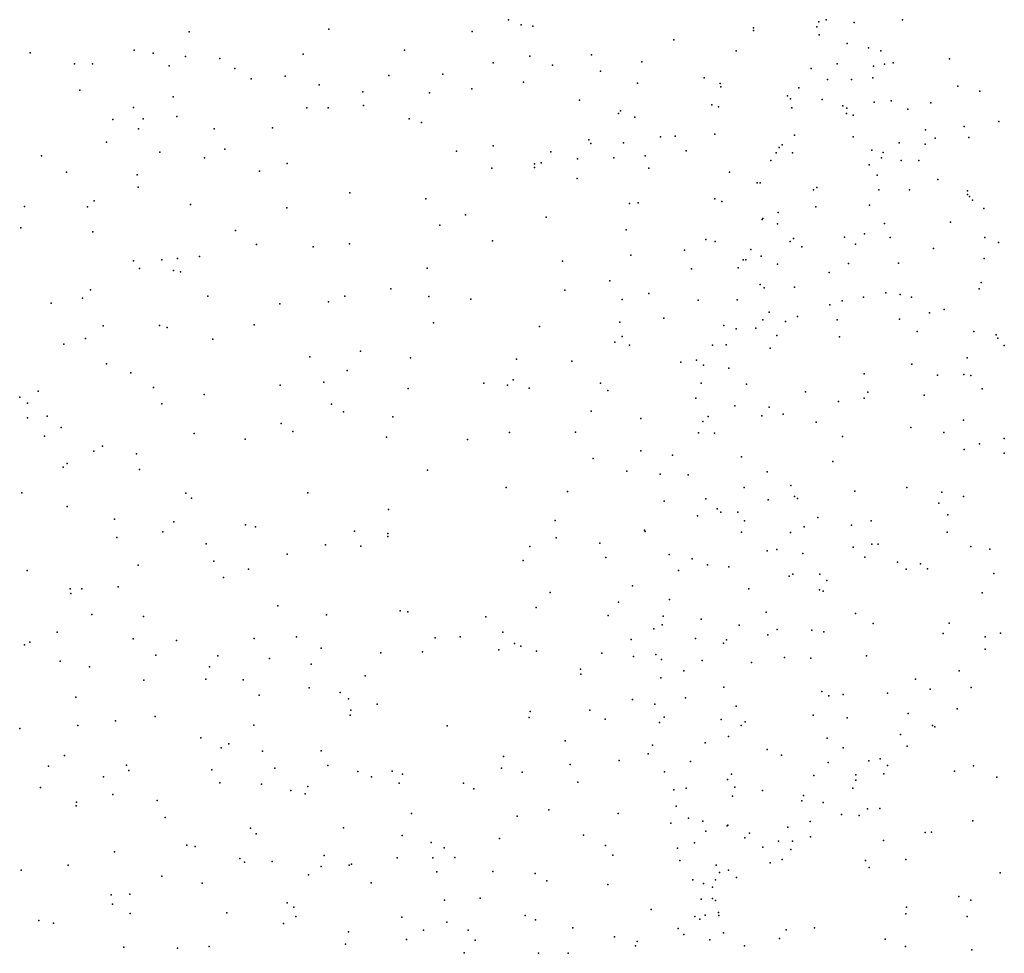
# Model space of a CAD drawing. Header units: metres. Extents: x -25 to 25, y -27.7 to 27.8.
# Tile 90 of 209: x -0.5 to 0.9, y -10.7 to -9.4. Entities that reach past the tile are written whole.
import ezdxf

# ---------------------------------------------------------------- set-up
doc = ezdxf.new("R2010")
doc.units = ezdxf.units.M

msp = doc.modelspace()

# ---------------------------------------------------------------- linework, layer by layer
for p in [(0.2024, -9.3755, -0.1617), (-0.055, -9.3893, 15.4688), (0.2208, -9.3827, 5.2035), (0.2373, -9.385, 15.4984), (0.554, -9.3874, 15.0783), (0.6448, -9.3857, 20.6445), (0.6476, -9.3788, 20.7921), (0.6582, -9.3759, 21.5802), (0.698, -9.3797, 3.8605), (0.7675, -9.3757, 14.9627), (-0.2555, -9.3931, 5.1755), (0.1502, -9.3925, 15.547), (0.554, -9.3909, 21.9069), (0.6482, -9.3974, 21.7127), (0.4396, -9.4046, 15.2271), (0.6881, -9.4095, 21.3168), (0.7187, -9.416, 20.2851), (-0.4833, -9.423, 0.0492), (-0.3342, -9.4192, 4.0356), (-0.3073, -9.4234, 22.6838), (-0.2605, -9.4284, 15.327), (-0.2114, -9.431, 16.2213), (-0.0922, -9.425, 22.5502), (0.0535, -9.4192, 15.5577), (0.2333, -9.4276, 13.7928), (0.3216, -9.4258, 15.4663), (0.5291, -9.4203, 15.1707), (0.7364, -9.42, 4.4681), (0.8349, -9.4318, 15.0287), (-0.4198, -9.4389, 13.1519), (-0.394, -9.4386, 22.7107), (-0.2843, -9.4416, -0.0439), (-0.19, -9.4454, 15.4192), (0.1805, -9.4374, 15.6211), (0.2658, -9.4408, 15.569), (0.3937, -9.4359, 15.3707), (0.6365, -9.4453, 20.4077), (0.6736, -9.439, 21.1502), (0.7261, -9.442, 21.5406), (0.7419, -9.4394, 15.0769), (0.7543, -9.4376, 20.1847), (-0.1664, -9.4603, 22.584), (-0.1178, -9.4564, 15.4961), (0.031, -9.4556, 22.4424), (0.1084, -9.4536, 12.6581), (0.3346, -9.4493, 12.884), (0.4832, -9.4589, 14.1653), (0.7251, -9.459, 21.6686), (-0.0691, -9.469, 4.1215), (0.1497, -9.4745, 22.3185), (0.2239, -9.4649, 22.2773), (0.3875, -9.4666, 22.1334), (0.5062, -9.4668, 15.3067), (0.507, -9.4718, 22.0223), (0.6188, -9.4734, 20.752), (0.6601, -9.4615, 21.8471), (0.6943, -9.4612, 21.7575), (0.847, -9.471, 15.394), (-0.4121, -9.4766, 15.3018), (-0.2782, -9.4861, 15.3992), (-0.0065, -9.4791, 15.6013), (0.089, -9.4802, 14.4331), (0.6026, -9.4845, 21.9594), (0.8785, -9.4782, 15.1331), (-0.3355, -9.5014, 12.8112), (-0.0865, -9.5019, 15.5746), (-0.0559, -9.5018, 22.4818), (-0.0056, -9.4987, -0.1456), (0.3045, -9.4908, 22.2274), (0.494, -9.4974, 16.0409), (0.5036, -9.5005, 15.4148), (0.6067, -9.4889, 20.4747), (0.609, -9.502, 15.2758), (0.6522, -9.4898, 20.3117), (0.6819, -9.4991, 20.9676), (0.6875, -9.5024, 21.0782), (0.7271, -9.4937, 15.5136), (0.7511, -9.492, 21.3542), (0.8081, -9.4945, 20.1014), (-0.273, -9.5141, 13.6981), (0.36, -9.51, 13.9634), (0.3631, -9.5063, 15.5961), (0.3835, -9.5151, 14.5479), (0.6872, -9.51, 20.2092), (0.6969, -9.5125, 15.2488), (0.7753, -9.5038, 15.1974), (-0.365, -9.5186, 22.6592), (-0.3213, -9.5177, 13.5479), (-0.1359, -9.5306, 14.1465), (0.0601, -9.5178, 22.3846), (0.0776, -9.5229, 5.2728), (0.8559, -9.5286, -0.3471), (0.9058, -9.5217, 15.2014), (-0.3282, -9.5318, 16.1914), (-0.2197, -9.532, 15.5019), (0.4205, -9.5436, 5.3773), (0.4413, -9.5425, 22.1339), (0.4982, -9.5397, 15.5204), (0.6125, -9.541, 20.8314), (0.6966, -9.5433, 5.3395), (0.8005, -9.5335, 21.6451), (0.8625, -9.5446, 20.0404), (-0.3742, -9.5511, 13.3555), (0.1805, -9.5565, 22.2853), (0.3178, -9.548, 15.6818), (0.3204, -9.5531, 16.1754), (0.3675, -9.5522, 22.1842), (0.5906, -9.5587, 15.4541), (0.595, -9.555, 20.7222), (0.7628, -9.552, 21.8107), (0.8001, -9.5539, 3.9361), (0.8143, -9.5456, 21.5013), (-0.4671, -9.5706, 12.9865), (-0.2975, -9.5654, 22.5988), (-0.2045, -9.5612, 22.5434), (0.1277, -9.5642, 16.2442), (0.263, -9.565, 5.3529), (0.3987, -9.5707, 15.6621), (0.4571, -9.5635, 15.5947), (0.5864, -9.5665, 20.3712), (0.6097, -9.5664, 20.2711), (0.7237, -9.5624, 21.9084), (0.7399, -9.566, 20.1055), (-0.2337, -9.5737, 13.8623), (-0.1148, -9.5815, 22.4754), (0.2398, -9.582, 13.7343), (0.2398, -9.5874, 13.2914), (0.2491, -9.581, 15.7219), (0.3016, -9.5752, 12.6809), (0.3536, -9.5735, 4.0931), (0.5788, -9.5775, 20.4802), (0.7195, -9.5836, 15.3923), (0.7374, -9.5737, 4.7525), (0.7655, -9.5775, 21.1852), (0.7908, -9.5772, 15.3316), (-0.4316, -9.5943, 0.0313), (-0.3298, -9.5981, 4.1767), (-0.1547, -9.5925, 5.2718), (0.1787, -9.5882, 4.1713), (0.4037, -9.5885, -0.2636), (0.5192, -9.5942, 4.0408), (0.731, -9.5986, 4.9563), (0.3008, -9.6032, 22.2414), (0.5593, -9.6097, 14.6358), (0.5632, -9.6094, 22.0948), (0.8181, -9.6045, 21.7546), (-0.3285, -9.6158, 15.4909), (-0.0251, -9.624, 15.6772), (0.6398, -9.6194, 15.4851), (0.6445, -9.6163, 22.0339), (0.7336, -9.6194, 21.0557), (0.7777, -9.6195, 20.0277), (0.8607, -9.6209, 21.4837), (0.8607, -9.6261, 21.6711), (0.8636, -9.6292, 21.576), (-0.4918, -9.6434, 15.4437), (-0.4013, -9.6439, 5.3012), (-0.3919, -9.6353, 22.6018), (-0.2537, -9.6407, 15.5225), (0.0839, -9.6326, -0.188), (0.3758, -9.6393, 22.2147), (0.3882, -9.6381, 14.651), (0.4985, -9.6322, 15.6239), (0.5084, -9.6363, 5.554), (0.643, -9.6437, 20.1217), (0.7201, -9.6416, 15.4619), (0.8679, -9.6344, 5.3059), (-0.1155, -9.6451, 16.2349), (0.1407, -9.6552, 12.6244), (0.5894, -9.652, 15.8367), (0.884, -9.6465, 4.6044), (0.1039, -9.6704, 22.3183), (0.2567, -9.6587, 13.5884), (0.5663, -9.6619, 20.6677), (0.5673, -9.6608, 14.1333), (0.5881, -9.6683, 20.7509), (0.7417, -9.6678, 21.9688), (0.8363, -9.6661, 15.1455), (-0.497, -9.674, 22.622), (-0.3935, -9.6798, 15.4928), (-0.1892, -9.6778, 4.2333), (0.3712, -9.6771, 12.9903), (0.7131, -9.6828, 20.9825), (-0.159, -9.698, 14.164), (-0.0257, -9.6971, 22.3815), (0.1794, -9.6925, 15.7613), (0.4857, -9.6908, 14.0045), (0.4988, -9.6936, 22.181), (0.6066, -9.6937, 22.1199), (0.6113, -9.6892, 15.5758), (0.6844, -9.6872, 15.1191), (0.6999, -9.6973, 14.4021), (0.7497, -9.688, 19.9724), (0.8856, -9.6879, 19.8984), (0.9054, -9.6951, 21.6229), (-0.0775, -9.7012, 15.6608), (0.3779, -9.7131, 13.8346), (0.4547, -9.706, 15.9796), (0.5502, -9.7049, 20.5942), (0.5649, -9.7145, 20.1767), (0.623, -9.7013, 20.8276), (0.812, -9.7038, 21.1677), (-0.3352, -9.7215, 13.6776), (-0.2948, -9.7198, 16.1914), (-0.2721, -9.7179, 13.9098), (-0.2405, -9.7153, 12.6408), (0.28, -9.722, 5.4926), (0.539, -9.7199, 20.4877), (0.5429, -9.7198, 15.6654), (0.5881, -9.7263, 20.0909), (0.6901, -9.725, 22.0665), (0.7617, -9.7246, 14.9303), (0.8848, -9.7179, 21.7714), (-0.3268, -9.7324, 15.5314), (-0.278, -9.7352, 5.3734), (-0.2677, -9.7369, 22.4853), (0.0858, -9.732, 4.2472), (0.4649, -9.7328, 15.702), (0.5316, -9.7313, 20.3927), (0.6622, -9.7381, 19.9687), (0.348, -9.7499, 22.2625), (0.5633, -9.7553, 15.0198), (0.8801, -9.7524, 21.2412), (-0.3969, -9.7629, 13.4571), (0.0339, -9.7615, 15.7159), (0.2831, -9.7636, 15.7593), (0.4039, -9.7682, 14.7551), (0.5689, -9.7601, 20.6857), (0.6128, -9.759, 15.5728), (0.7435, -9.7671, 4.0199), (0.7641, -9.7695, 21.0134), (0.8775, -9.7616, 21.8674), (-0.4534, -9.782, 22.5364), (-0.4083, -9.7749, 12.6771), (-0.2289, -9.7722, -0.1024), (-0.1256, -9.783, 15.6385), (-0.0558, -9.7802, 22.363), (-0.032, -9.7719, -0.1889), (0.0882, -9.7724, 14.4901), (0.1483, -9.7761, 22.3008), (0.3655, -9.7769, 13.1736), (0.4744, -9.7777, -0.3072), (0.5305, -9.7771, 5.6843), (0.6632, -9.7842, 22.1214), (0.6812, -9.7786, 20.8962), (0.7114, -9.7732, 5.6286), (0.7802, -9.7736, 14.548), (0.5762, -9.7947, 20.0369), (0.8061, -9.796, 15.5466), (0.8272, -9.7911, 21.1346), (-0.1623, -9.8132, 22.3894), (0.0951, -9.8101, 16.1676), (0.3623, -9.8092, 15.7579), (0.4252, -9.8036, 22.247), (0.5673, -9.8057, 15.6847), (0.5996, -9.8082, 15.4273), (0.617, -9.8011, 20.8016), (0.674, -9.8057, 15.6355), (0.7634, -9.8052, 22.0285), (-0.3787, -9.8145, 15.5219), (-0.2981, -9.8142, 22.4485), (-0.287, -9.817, 4.3199), (0.2467, -9.8156, 4.2381), (0.5115, -9.8139, 20.2561), (0.5288, -9.8187, 15.774), (0.5572, -9.8178, 22.1934), (0.7886, -9.8225, 14.3137), (0.8696, -9.8227, 19.7973), (0.9018, -9.8274, 14.6625), (-0.4352, -9.8409, 4.3839), (-0.4039, -9.8326, 22.4776), (-0.2216, -9.8338, 15.5772), (0.3548, -9.8382, 16.0195), (0.3657, -9.8299, 13.4627), (0.5872, -9.8285, 19.9607), (0.6771, -9.8304, 19.8878), (0.904, -9.8324, 21.8266), (-0.0096, -9.8509, 22.3207), (0.376, -9.8422, 12.9053), (0.4949, -9.8423, 20.4582), (0.5145, -9.8419, 20.1501), (0.5778, -9.8464, 20.7397), (0.9135, -9.8426, 21.2854), (-0.3739, -9.869, 13.7598), (-0.0824, -9.8591, 14.3297), (0.0618, -9.8602, 15.7296), (0.2139, -9.8624, 5.5394), (0.2933, -9.8651, -0.3158), (0.4498, -9.8666, 15.7465), (0.4723, -9.8638, 13.7834), (0.7811, -9.8697, 19.7983), (0.8604, -9.8603, 21.1693), (-0.3392, -9.882, 13.9307), (-0.0289, -9.8787, 15.6845), (0.4821, -9.8708, 20.3111), (0.5186, -9.8753, 20.6133), (0.7127, -9.8834, 20.9282), (-0.0624, -9.8954, 16.191), (0.167, -9.8966, 15.7734), (0.2094, -9.8921, 16.0953), (0.3342, -9.8966, 15.7822), (0.4789, -9.8966, 14.9998), (0.8177, -9.8855, 21.0891), (0.8555, -9.8842, 21.9452), (0.8654, -9.886, 15.5632), (-0.4721, -9.9084, 0.0331), (-0.3066, -9.903, 12.5696), (-0.1248, -9.8994, 15.6311), (0.0585, -9.9044, 22.2991), (0.2012, -9.8997, 22.292), (0.2322, -9.9038, 12.6929), (0.3449, -9.9074, 22.2763), (0.5437, -9.8983, 19.986), (0.6284, -9.909, 5.6791), (0.7178, -9.9095, 4.0858), (0.8817, -9.9047, 19.7281), (-0.4985, -9.917, 22.4675), (-0.4872, -9.9256, -1.6878), (-0.2339, -9.913, 16.1856), (0.4713, -9.9185, 20.1873), (0.6756, -9.9231, -0.2727), (0.7124, -9.9185, 15.6678), (0.7988, -9.9139, 14.1481), (-0.2946, -9.9266, 15.542), (-0.0514, -9.9271, 5.459), (-0.034, -9.9379, 12.5831), (0.3211, -9.937, 14.7809), (0.527, -9.9293, 15.1558), (0.5764, -9.931, 22.2073), (-0.4874, -9.9464, 13.4944), (-0.4591, -9.9441, 15.5007), (-0.1234, -9.9544, 22.3132), (0.0368, -9.9449, -0.254), (0.3921, -9.9475, 13.0421), (0.481, -9.9518, 13.4777), (0.489, -9.9444, 22.2382), (0.5657, -9.9434, 15.7237), (0.5962, -9.9413, 19.8759), (0.6439, -9.9528, 13.8774), (0.8549, -9.9496, 21.1336), (-0.4392, -9.9602, 22.4045), (-0.1067, -9.9663, 4.3955), (0.204, -9.9676, 14.66), (0.2987, -9.9668, 5.615), (0.475, -9.9681, 13.3079), (0.4981, -9.9683, 20.0235), (0.7796, -9.9601, 19.7308), (0.827, -9.9673, 5.5292), (-0.4629, -9.9728, 13.6529), (-0.2484, -9.9689, 5.469), (-0.1752, -9.9771, 15.5981), (0.0273, -9.9742, 15.7068), (0.1438, -9.9775, 22.2928), (0.6813, -9.9734, 19.7861), (0.9131, -9.9761, -0.1973), (-0.3923, -9.9944, 15.5193), (-0.3797, -9.9869, -1.5845), (0.3922, -9.9938, 4.2289), (0.8558, -9.9921, 19.6715), (0.8781, -9.9837, 15.6124), (-0.3308, -9.9979, -1.2709), (0.3237, -10.005, 12.8565), (0.4379, -10.0002, 20.1759), (0.5365, -10.0026, 15.5189), (0.6676, -10.0093, 15.7103), (0.9135, -9.9973, 4.3964), (-0.4361, -10.0172, 16.1504), (-0.4303, -10.012, -1.0167), (-0.3265, -10.0207, -0.0667), (0.0865, -10.0213, 16.1177), (0.3721, -10.0231, 15.9232), (0.5733, -10.0239, 15.7497), (0.42, -10.0271, 15.8054), (0.4601, -10.0281, 20.5039), (0.199, -10.0465, 22.2737), (0.2872, -10.0521, 22.2663), (0.5405, -10.0463, 15.31), (0.6073, -10.0437, 20.7975), (0.6993, -10.0517, 22.1125), (0.7737, -10.0462, 22.0423), (0.8239, -10.0532, 15.6765), (-0.4955, -10.0542, 22.3596), (-0.2601, -10.0545, 15.5574), (-0.252, -10.0619, 16.2271), (-0.0851, -10.054, 22.2662), (0.4259, -10.066, 22.2411), (0.4853, -10.0625, 20.6091), (0.575, -10.0643, 5.6414), (0.6124, -10.0594, 19.8372), (0.6171, -10.062, 13.5028), (0.855, -10.0593, 4.8673), (-0.4303, -10.0735, 13.9802), (0.0306, -10.0778, 14.5088), (0.5015, -10.0769, -0.3119), (0.8196, -10.0688, 5.3189), (-0.3625, -10.0919, 22.2721), (-0.2775, -10.0957, -1.811), (0.2694, -10.0938, 15.8199), (0.4733, -10.087, 20.0059), (0.5069, -10.0818, 15.798), (0.5314, -10.0817, 22.1995), (0.5407, -10.0944, 19.914), (0.6462, -10.0893, 20.857), (0.7228, -10.0941, 4.3543), (0.8325, -10.0858, 21.1272), (-0.1745, -10.1, -0.1474), (-0.1601, -10.103, 4.5148), (-0.0186, -10.109, 16.2429), (0.3973, -10.1077, 20.1868), (0.3987, -10.1097, 20.3345), (0.6265, -10.1027, 22.1548), (0.6942, -10.1004, 19.7735), (-0.359, -10.1183, 4.6509), (-0.2934, -10.11, -2.0204), (0.0294, -10.1125, 15.7352), (0.0294, -10.1168, 22.2542), (0.271, -10.1187, 4.2841), (0.5367, -10.1105, 15.1691), (0.6069, -10.1109, 15.7757), (0.8314, -10.1103, 21.9601), (-0.2311, -10.1271, -1.1764), (-0.0599, -10.1285, 15.6804), (-0.0093, -10.1303, 12.6273), (0.2332, -10.131, 22.2516), (0.3333, -10.1264, -0.3275), (0.5732, -10.1373, 4.258), (0.5875, -10.1355, 20.7894), (0.6969, -10.1318, 20.9292), (0.7237, -10.1275, 5.1663), (0.7328, -10.1277, 15.7351), (0.8655, -10.1309, 19.6484), (0.8928, -10.1347, 13.8536), (-0.2199, -10.1519, 15.588), (-0.1151, -10.1419, 14.3742), (0.2234, -10.151, 16.1333), (0.3422, -10.1466, 5.6064), (0.4329, -10.1427, 20.495), (0.4659, -10.1487, 20.5934), (0.6246, -10.1412, 13.3493), (0.7137, -10.1465, 22.0692), (-0.4876, -10.1652, 22.2721), (-0.3288, -10.1579, 22.2282), (-0.1706, -10.1634, -1.4302), (0.4462, -10.1655, 22.2134), (0.4878, -10.1572, 15.8447), (0.5184, -10.1603, 20.6852), (0.7601, -10.1535, 21.012), (0.7728, -10.1634, 19.7091), (0.7935, -10.1557, 13.6237), (0.8033, -10.163, 21.0955), (-0.2063, -10.1756, 22.2073), (0.6048, -10.1737, 5.3913), (0.61, -10.1708, 4.7181), (0.6491, -10.1705, 4.9831), (0.6589, -10.1798, 15.7857), (0.8984, -10.1697, 21.2892), (-0.4261, -10.1916, -2.4183), (-0.4092, -10.1918, 15.5252), (-0.3573, -10.189, 16.3179), (0.3803, -10.1875, 20.3008), (0.5471, -10.1915, 22.1684), (0.6483, -10.1933, 22.1135), (-0.4251, -10.1982, 22.2187), (0.2621, -10.1972, 14.6761), (0.4336, -10.2072, 20.0202), (0.6537, -10.195, 20.8925), (0.8817, -10.1973, 21.8289), (-0.1285, -10.2159, -1.2771), (0.242, -10.2185, 22.2166), (0.3603, -10.2107, 15.8946), (-0.3952, -10.2283, 0.0128), (-0.3208, -10.2314, 22.1728), (-0.0583, -10.229, 5.477), (0.047, -10.2233, -0.2436), (0.058, -10.2248, 22.2038), (0.1699, -10.2318, 15.865), (0.3452, -10.2298, 13.0259), (0.4241, -10.2309, 15.9915), (0.479, -10.2351, 20.6236), (0.5718, -10.2253, 20.7737), (0.7001, -10.2269, 20.9728), (0.4107, -10.2492, 4.3226), (0.4229, -10.2432, 20.4721), (0.5334, -10.2436, 15.0123), (0.5878, -10.2502, 15.8582), (0.7254, -10.2415, 19.7447), (0.8346, -10.2411, 15.7564), (-0.4448, -10.2539, 12.5302), (-0.336, -10.2636, 5.5042), (-0.1624, -10.263, -0.1311), (-0.1015, -10.2607, -1.8782), (0.0975, -10.2621, 15.8275), (0.1331, -10.2607, 5.511), (0.1942, -10.254, 12.9076), (0.3782, -10.2644, 20.1693), (0.4707, -10.2629, 22.148), (0.5152, -10.265, 5.0791), (0.5742, -10.2576, 15.7638), (0.6375, -10.2512, 15.396), (0.6545, -10.2536, 19.8048), (0.826, -10.2558, 21.8722), (0.8861, -10.2605, 21.418), (0.908, -10.2554, 19.5796), (-0.4917, -10.2721, 5.5829), (-0.4839, -10.2683, 22.1935), (-0.2735, -10.2657, 16.4697), (-0.066, -10.2768, 4.6006), (0.1887, -10.2791, 22.1752), (0.2112, -10.2702, 16.3079), (0.2203, -10.2738, 4.3778), (0.5109, -10.2697, 15.8957), (0.8862, -10.2784, 21.5106), (-0.3033, -10.2869, -0.8393), (-0.2143, -10.2877, 14.3016), (-0.1404, -10.2917, -2.2412), (0.0193, -10.2837, 15.7864), (0.0792, -10.282, 4.4799), (0.2426, -10.2809, 15.9166), (0.3362, -10.2839, 15.9348), (0.3816, -10.2889, 20.2589), (0.4138, -10.2858, 4.4905), (0.4218, -10.2932, 4.6453), (0.5983, -10.2903, 20.876), (0.636, -10.291, 22.0443), (0.7161, -10.288, 21.0393), (-0.4406, -10.2955, 16.4457), (-0.3986, -10.3035, 22.136), (-0.2262, -10.3036, 12.6195), (-0.0805, -10.2999, 15.729), (0.3058, -10.3067, 22.1516), (0.4802, -10.2943, 19.9408), (0.551, -10.2974, 22.0924), (-0.2314, -10.3213, -2.431), (-0.0031, -10.3163, 14.4296), (0.3061, -10.3142, 5.4995), (0.421, -10.3193, 4.8912), (0.4538, -10.3094, 5.2555), (0.786, -10.3214, 19.6953), (0.8488, -10.3093, 21.715), (-0.3206, -10.3227, 22.1038), (-0.1782, -10.3222, 22.0943), (-0.0834, -10.3336, 12.7684), (0.5113, -10.3325, 20.6647), (0.8071, -10.3357, 21.3034), (0.8662, -10.3332, 15.8025), (-0.4179, -10.3471, 15.5717), (-0.1549, -10.3443, 15.7041), (-0.0391, -10.3402, -1.3713), (-0.0272, -10.3496, -1.6693), (0.4562, -10.3479, 20.5326), (0.6518, -10.3388, 20.9931), (0.6618, -10.3453, 19.8019), (0.6826, -10.3434, 15.8828), (0.7462, -10.3413, 21.1569), (0.0143, -10.3573, 22.0954), (0.3805, -10.3506, 20.1765), (0.4122, -10.357, 20.0671), (0.5291, -10.3598, 19.9047), (0.8458, -10.3639, 19.6425), (-0.3043, -10.375, 15.6369), (-0.0244, -10.3731, 15.8038), (-0.0234, -10.3659, -0.168), (0.2323, -10.3762, 15.9748), (0.2334, -10.3676, 4.6039), (0.3189, -10.3658, 14.6175), (0.4257, -10.3757, 16.3029), (0.6394, -10.3729, 15.0566), (0.6883, -10.3768, 15.244), (0.7758, -10.3706, 21.7813), (-0.4985, -10.3922, 16.5733), (-0.4151, -10.3877, 22.0783), (-0.3611, -10.3812, 12.6347), (-0.1628, -10.3874, 16.6439), (0.1145, -10.3881, 22.0853), (0.3409, -10.3786, 22.0981), (0.4189, -10.3835, 20.3828), (0.5074, -10.3793, 15.9583), (0.5362, -10.3877, 20.7863), (0.5417, -10.3823, 16.146), (0.8104, -10.3877, 21.656), (0.8139, -10.3894, 21.4672), (-0.2385, -10.4054, 22.0049), (0.518, -10.4036, 13.2446), (0.6593, -10.4061, 21.0626), (0.7646, -10.4005, 19.7153), (-0.2098, -10.4198, 5.5019), (-0.1985, -10.4138, 4.7707), (0.2836, -10.4096, -0.2246), (0.4091, -10.4159, 20.2967), (0.4843, -10.4125, 20.622), (0.6824, -10.4199, 21.8878), (0.7741, -10.4174, 15.897), (-0.4343, -10.4309, 0.0537), (-0.1502, -10.4245, 22.0009), (-0.0663, -10.4241, -1.0957), (0.1951, -10.4321, 22.05), (0.4027, -10.4281, 16.0293), (0.5733, -10.4219, 20.9198), (0.594, -10.4304, 14.8926), (-0.4574, -10.4458, -0.649), (-0.3453, -10.4444, 15.6626), (-0.0567, -10.445, 5.5001), (0.2911, -10.4436, 5.305), (0.3613, -10.4378, 16.4656), (0.4634, -10.4391, 20.4963), (0.6607, -10.4406, 15.9765), (0.7193, -10.4383, 15.5941), (0.7357, -10.4356, 21.2978), (0.7458, -10.4451, 21.3852), (0.8693, -10.4454, 19.5942), (-0.3781, -10.4615, 14.2809), (-0.3419, -10.452, 22.0157), (-0.2231, -10.4511, -0.8186), (-0.1328, -10.449, 12.8848), (-0.0136, -10.4536, 16.6919), (0.006, -10.4615, 4.6732), (0.0356, -10.4534, 22.0015), (0.0506, -10.4574, -1.7548), (0.1926, -10.4488, 13.0712), (0.2219, -10.4546, 4.8246), (0.4262, -10.4541, 22.0018), (0.5224, -10.4574, 16.012), (0.6405, -10.4592, 15.9698), (0.7007, -10.4583, -0.1464), (0.7405, -10.4571, 21.6114), (0.842, -10.4533, 13.4122), (0.9029, -10.4617, -0.0681), (-0.4686, -10.4767, 15.6303), (-0.2113, -10.4701, 21.9436), (-0.1519, -10.4716, 14.3621), (-0.0852, -10.4754, 15.8493), (0.0455, -10.4705, -2.0792), (0.1378, -10.4702, 16.0287), (0.3021, -10.4689, 22.0021), (0.5165, -10.4651, 19.895), (0.527, -10.4762, 20.7329), (0.7008, -10.4662, 21.7268), (-0.3648, -10.4865, -2.697), (-0.1097, -10.4809, -0.1026), (-0.0891, -10.4858, 21.9442), (0.1529, -10.4785, 21.9927), (0.4396, -10.4799, -0.1902), (0.4573, -10.4776, 20.4176), (0.5235, -10.4891, 20.8371), (0.5667, -10.4808, 20.9937), (0.6255, -10.4881, 21.8311), (0.6965, -10.4775, 13.3456), (-0.4175, -10.503, 22.0205), (-0.4168, -10.4976, 12.7944), (-0.3013, -10.4952, 15.7323), (0.4428, -10.5034, 21.9355), (0.6232, -10.4957, 19.8131), (0.6536, -10.4979, 21.2297), (0.0635, -10.5141, -1.579), (0.2147, -10.5176, 21.9495), (0.2603, -10.5088, 5.1486), (0.3598, -10.5139, 21.9465), (0.6801, -10.5152, 21.4672), (0.7055, -10.5167, 16.1544), (0.7174, -10.5071, 15.9819), (0.735, -10.5067, 19.7063), (-0.2899, -10.5197, 21.9253), (0.4353, -10.5277, 20.1214), (0.4607, -10.5204, 14.6532), (0.481, -10.5249, 16.0799), (0.5162, -10.5317, 20.6696), (0.517, -10.5304, 16.517), (0.6353, -10.5253, 16.38), (0.8685, -10.5244, 19.5651), (-0.1673, -10.535, 15.8542), (-0.1595, -10.543, 21.8774), (-0.0342, -10.5345, 15.9671), (0.05, -10.5454, 21.9), (0.3102, -10.5451, 16.1232), (0.4856, -10.5394, 21.8543), (0.5483, -10.5421, 21.0737), (0.603, -10.5336, 16.0407), (0.6357, -10.5473, 21.403), (0.8001, -10.5412, 19.6328), (0.809, -10.5406, 15.9422), (-0.2587, -10.5593, 4.8806), (-0.247, -10.5611, 16.799), (0.0914, -10.5554, 4.82), (0.1894, -10.5499, 16.1253), (0.3414, -10.5598, 13.2119), (0.4694, -10.5561, 19.9277), (0.5414, -10.5486, 21.7783), (0.5899, -10.5534, 14.7835), (0.6097, -10.5538, 21.2788), (0.7403, -10.5528, 15.1954), (-0.3625, -10.569, 15.7682), (-0.0617, -10.574, 16.7966), (0.11, -10.5632, -0.1499), (0.3519, -10.5735, 21.8613), (0.4449, -10.5636, 20.2362), (0.5672, -10.5621, 19.8366), (0.6074, -10.5657, 21.6579), (-0.4289, -10.5879, 5.4543), (-0.1826, -10.5784, -2.6162), (-0.1761, -10.5839, 13.0348), (-0.1362, -10.5828, 15.9398), (-0.0664, -10.59, -2.4995), (-0.0262, -10.5879, -1.0616), (-0.0226, -10.5866, 16.0521), (0.0426, -10.5776, 5.4794), (0.0941, -10.5777, 16.1115), (0.1256, -10.5772, 21.8664), (0.448, -10.5815, 16.1345), (0.5005, -10.5882, 20.9709), (0.5779, -10.5846, 13.3158), (0.5949, -10.5798, 21.5248), (0.7145, -10.5815, 16.0213), (0.7721, -10.5799, 16.3331), (-0.4965, -10.5951, 15.7301), (-0.2946, -10.6037, 14.3213), (-0.0841, -10.6017, 21.794), (0.0998, -10.5974, -1.882), (0.1801, -10.597, 5.2769), (0.2406, -10.6, 16.7186), (0.5049, -10.5987, 20.7537), (0.518, -10.5954, 21.1539), (0.7199, -10.5915, 15.0267), (0.9076, -10.5991, 19.4633), (-0.237, -10.6139, 21.7964), (0.0056, -10.6131, 21.7734), (0.2573, -10.6103, 21.7771), (0.3447, -10.6157, 16.1809), (0.467, -10.6088, 21.6733), (0.4823, -10.6142, 21.5806), (0.4992, -10.609, 20.8369), (0.5294, -10.6058, 21.2859), (-0.3675, -10.6306, 12.9967), (-0.3404, -10.6294, -0.68), (0.495, -10.6196, 21.0691), (-0.3656, -10.644, 15.8472), (-0.1148, -10.6418, -0.913), (0.1106, -10.6383, 13.2054), (0.1619, -10.6352, 21.7453), (0.4786, -10.6367, 19.9033), (0.4952, -10.6359, 21.3915), (0.4994, -10.6388, -0.1428), (0.8482, -10.6328, 19.5396), (0.8654, -10.6381, 16.1319), (-0.34, -10.6571, 21.8383), (-0.2013, -10.6562, 15.9911), (-0.1056, -10.648, 16.0673), (0.2264, -10.6602, 21.69), (0.4072, -10.6517, 21.5966), (0.4845, -10.6596, 20.312), (0.5036, -10.656, 16.1716), (0.5039, -10.66, 20.4312), (0.7725, -10.658, 16.5563), (0.7731, -10.6482, 13.4255), (-0.471, -10.6675, 21.9726), (-0.4499, -10.6712, 15.8318), (-0.1203, -10.6717, 21.7109), (-0.1025, -10.6616, -0.0345), (0.0494, -10.6627, 16.1637), (0.1141, -10.6698, -1.626), (0.2412, -10.6666, -0.1329), (0.4697, -10.6614, 21.2106), (0.4769, -10.6653, 21.0004), (0.8604, -10.6616, 15.9806), (-0.027, -10.6837, 21.6766), (0.0805, -10.6813, 21.6746), (0.1445, -10.6812, 14.4008), (0.2948, -10.6777, 21.6269), (0.4459, -10.6787, 20.0542), (0.454, -10.6876, 21.1065), (0.5108, -10.685, 20.5474), (0.6005, -10.6808, 16.1561), (0.6411, -10.6778, 19.7209), (-0.0312, -10.7013, 16.1803), (0.0561, -10.6948, -1.2183), (0.1547, -10.6954, 21.6366), (0.3545, -10.6907, 21.5242), (0.3868, -10.6975, 16.2475), (0.4914, -10.6951, 20.78), (0.5909, -10.6932, 14.7072), (0.7428, -10.6941, 19.6053), (-0.3492, -10.7057, 15.9506), (-0.2721, -10.7068, 21.742), (-0.2269, -10.7045, -2.7376), (0.139, -10.7135, -2.0003), (0.2453, -10.7144, 21.5632), (0.288, -10.7142, 16.2637), (0.3845, -10.7036, 21.3934), (0.541, -10.7036, 19.8166), (0.7716, -10.7044, -0.0881), (0.8667, -10.7093, 15.7704)]:
    msp.add_point(p)

doc.saveas('drawing.dxf')
